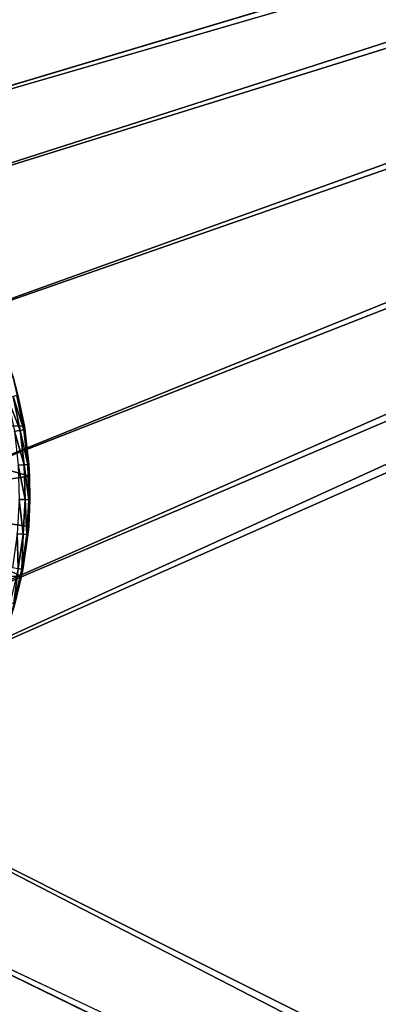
# Model space of a CAD drawing. Extents: x 0 to 602, y -131 to 3.
# Tile 130 of 167: x 343.77 to 346.23, y -10.55 to -3.8. Entities that reach past the tile are written whole.
import ezdxf

# ---------------------------------------------------------------- set-up
doc = ezdxf.new("R2010")
doc.units = 0
doc.header["$LTSCALE"] = 25.4
doc.layers.get('0').update_dxf_attribs({"color": 13, "linetype": 'CONTINUOUS'})

# ---------------------------------------------------------------- blocks, each defined once
blk = doc.blocks.new('PICASSO-LED-8131_STL')
at = {"color": 0}
for p, q in [((124.1016, 260.9287, 57.9568), (123.7689, 261.019, 57.9568)), ((124.1016, 260.9287, 57.9568), (123.7689, 261.019, 57.9568)), ((124.1016, 260.9287, 57.9568), (123.9133, 260.9744, 59.3533)), ((124.1016, 260.9287, 57.9568), (123.9133, 260.9744, 59.3533)), ((124.1016, 260.9287, 59.3533), (123.9133, 260.9744, 59.3533)), ((123.9133, 260.9744, 59.3533), (124.1495, 260.9279, 59.4205)), ((123.9133, 260.9744, 59.3533), (124.1495, 260.9279, 59.4205)), ((124.1016, 260.9287, 59.3533), (123.9133, 260.9744, 59.3533)), ((123.9156, 260.9826, 59.4205), (124.1495, 260.9279, 59.4205)), ((123.9156, 260.9826, 59.4205), (124.1495, 260.9279, 59.4205)), ((124.3937, 260.958, 59.5383), (124.3897, 260.9184, 59.4835)), ((124.3937, 260.958, 59.5383), (124.3897, 260.9184, 59.4835)), ((125.0955, 260.9781, 59.5383), (125.1018, 260.9387, 59.4835)), ((125.0955, 260.9781, 59.5383), (125.1018, 260.9387, 59.4835)), ((125.3351, 260.9861, 59.4835), (125.1018, 260.9387, 59.4835)), ((125.3351, 260.9861, 59.4835), (125.1018, 260.9387, 59.4835)), ((125.3411, 260.9619, 59.4205), (125.1057, 260.914, 59.4205)), ((125.3411, 260.9619, 59.4205), (125.1057, 260.914, 59.4205)), ((125.4662, 260.9873, 57.9568), (125.1304, 260.9095, 57.9568)), ((125.4662, 260.9873, 57.9568), (125.1304, 260.9095, 57.9568)), ((125.3411, 260.9619, 59.4205), (125.1304, 260.9095, 59.3533)), ((125.3411, 260.9619, 59.4205), (125.1304, 260.9095, 59.3533)), ((124.4428, 260.8799, 57.9568), (124.1016, 260.9287, 57.9568)), ((124.1479, 260.9196, 59.3533), (124.1016, 260.9287, 57.9568)), ((124.4428, 260.8799, 57.9568), (124.1016, 260.9287, 57.9568)), ((124.1016, 260.9287, 57.9568), (124.1016, 260.9287, 59.3533)), ((124.1016, 260.9287, 57.9568), (124.1016, 260.9287, 59.3533)), ((124.1479, 260.9196, 59.3533), (124.1016, 260.9287, 57.9568)), ((124.1479, 260.9196, 59.3533), (124.1016, 260.9287, 59.3533)), ((124.1016, 260.9287, 59.3533), (124.1495, 260.9279, 59.4205)), ((124.1495, 260.9279, 59.4205), (124.1479, 260.9196, 59.3533)), ((124.3864, 260.8851, 59.3533), (124.1479, 260.9196, 59.3533)), ((124.1479, 260.9196, 59.3533), (124.4428, 260.8799, 57.9568)), ((124.1479, 260.9196, 59.3533), (124.4428, 260.8799, 57.9568)), ((124.3864, 260.8851, 59.3533), (124.1479, 260.9196, 59.3533)), ((124.1495, 260.9279, 59.4205), (124.1541, 260.9524, 59.4835)), ((124.1495, 260.9279, 59.4205), (124.1541, 260.9524, 59.4835)), ((124.1495, 260.9279, 59.4205), (124.3872, 260.8935, 59.4205)), ((124.1495, 260.9279, 59.4205), (124.3872, 260.8935, 59.4205)), ((124.1541, 260.9524, 59.4835), (124.3897, 260.9184, 59.4835)), ((124.1541, 260.9524, 59.4835), (124.3897, 260.9184, 59.4835)), ((124.3872, 260.8935, 59.4205), (124.3864, 260.8851, 59.3533)), ((124.3897, 260.9184, 59.4835), (124.3872, 260.8935, 59.4205)), ((124.3897, 260.9184, 59.4835), (124.3872, 260.8935, 59.4205)), ((124.4428, 260.8799, 59.3533), (124.3872, 260.8935, 59.4205)), ((124.627, 260.8797, 59.4205), (124.3872, 260.8935, 59.4205)), ((124.627, 260.8797, 59.4205), (124.3872, 260.8935, 59.4205)), ((124.6274, 260.9047, 59.4835), (124.3897, 260.9184, 59.4835)), ((124.6274, 260.9047, 59.4835), (124.3897, 260.9184, 59.4835)), ((124.6274, 260.9047, 59.4835), (124.627, 260.8797, 59.4205)), ((124.6274, 260.9047, 59.4835), (124.627, 260.8797, 59.4205)), ((124.628, 260.9445, 59.5383), (124.6274, 260.9047, 59.4835)), ((124.628, 260.9445, 59.5383), (124.6274, 260.9047, 59.4835)), ((124.6274, 260.9047, 59.4835), (124.8653, 260.9115, 59.4835)), ((124.6274, 260.9047, 59.4835), (124.8653, 260.9115, 59.4835)), ((125.1304, 260.9095, 57.9568), (124.7875, 260.8735, 57.9568)), ((125.1304, 260.9095, 57.9568), (124.7875, 260.8735, 57.9568)), ((124.8653, 260.9115, 59.4835), (124.8625, 260.9512, 59.5383)), ((124.8653, 260.9115, 59.4835), (124.8625, 260.9512, 59.5383)), ((124.8653, 260.9115, 59.4835), (125.1018, 260.9387, 59.4835)), ((124.8653, 260.9115, 59.4835), (125.1018, 260.9387, 59.4835)), ((124.8671, 260.8866, 59.4205), (124.8653, 260.9115, 59.4835)), ((124.8671, 260.8866, 59.4205), (124.8653, 260.9115, 59.4835)), ((124.8671, 260.8866, 59.4205), (125.1057, 260.914, 59.4205)), ((124.8671, 260.8866, 59.4205), (125.1057, 260.914, 59.4205)), ((124.8671, 260.8866, 59.4205), (125.1304, 260.9095, 59.3533)), ((124.8671, 260.8866, 59.4205), (125.1304, 260.9095, 59.3533)), ((125.1304, 260.9095, 59.3533), (124.8677, 260.8781, 59.3533)), ((124.8677, 260.8781, 59.3533), (125.1304, 260.9095, 57.9568)), ((124.8677, 260.8781, 59.3533), (125.1304, 260.9095, 57.9568)), ((125.1304, 260.9095, 59.3533), (124.8677, 260.8781, 59.3533)), ((125.1018, 260.9387, 59.4835), (125.1057, 260.914, 59.4205)), ((125.1018, 260.9387, 59.4835), (125.1057, 260.914, 59.4205)), ((125.1304, 260.9095, 59.3533), (125.1057, 260.914, 59.4205)), ((125.1304, 260.9095, 59.3533), (125.1057, 260.914, 59.4205)), ((125.1304, 260.9095, 57.9568), (125.3431, 260.9537, 59.3533)), ((125.3431, 260.9537, 59.3533), (125.1304, 260.9095, 59.3533)), ((125.1304, 260.9095, 57.9568), (125.3431, 260.9537, 59.3533)), ((125.3431, 260.9537, 59.3533), (125.1304, 260.9095, 59.3533)), ((125.1304, 260.9095, 59.3533), (125.1304, 260.9095, 57.9568)), ((125.1304, 260.9095, 59.3533), (125.1304, 260.9095, 57.9568)), ((124.4428, 260.8799, 59.3533), (124.3864, 260.8851, 59.3533)), ((124.3864, 260.8851, 59.3533), (124.4428, 260.8799, 57.9568)), ((124.3864, 260.8851, 59.3533), (124.4428, 260.8799, 57.9568)), ((124.7875, 260.8735, 57.9568), (124.4428, 260.8799, 57.9568)), ((124.4428, 260.8799, 59.3533), (124.4428, 260.8799, 57.9568)), ((124.4428, 260.8799, 57.9568), (124.6269, 260.8712, 59.3533)), ((124.6269, 260.8712, 59.3533), (124.4428, 260.8799, 59.3533)), ((124.4428, 260.8799, 57.9568), (124.6269, 260.8712, 59.3533)), ((124.7875, 260.8735, 57.9568), (124.4428, 260.8799, 57.9568)), ((124.4428, 260.8799, 59.3533), (124.4428, 260.8799, 57.9568)), ((124.6269, 260.8712, 59.3533), (124.4428, 260.8799, 59.3533)), ((124.627, 260.8797, 59.4205), (124.4428, 260.8799, 59.3533)), ((124.627, 260.8797, 59.4205), (124.4428, 260.8799, 59.3533)), ((124.6269, 260.8712, 59.3533), (124.8671, 260.8866, 59.4205)), ((124.6269, 260.8712, 59.3533), (124.627, 260.8797, 59.4205)), ((124.6269, 260.8712, 59.3533), (124.627, 260.8797, 59.4205)), ((124.7875, 260.8735, 57.9568), (124.6269, 260.8712, 59.3533)), ((124.7875, 260.8735, 57.9568), (124.6269, 260.8712, 59.3533)), ((124.7875, 260.8735, 59.3533), (124.6269, 260.8712, 59.3533)), ((124.627, 260.8797, 59.4205), (124.8671, 260.8866, 59.4205)), ((124.627, 260.8797, 59.4205), (124.8671, 260.8866, 59.4205)), ((124.8677, 260.8781, 59.3533), (124.7875, 260.8735, 57.9568)), ((124.8677, 260.8781, 59.3533), (124.7875, 260.8735, 57.9568)), ((124.8677, 260.8781, 59.3533), (124.7875, 260.8735, 59.3533)), ((124.7875, 260.8735, 57.9568), (124.7875, 260.8735, 59.3533)), ((124.7875, 260.8735, 57.9568), (124.7875, 260.8735, 59.3533)), ((124.8671, 260.8866, 59.4205), (124.8677, 260.8781, 59.3533))]:
    blk.add_line(p, q, dxfattribs=at)
mesh = blk.add_polyface(dxfattribs=at)
corners = [(109.6675, 236.1709, 57.9276), (122.6675, 263.6709, 57.9276), (109.6675, 371.1709, 57.9276), (122.9354, 262.6709, 57.9276), (134.6675, 236.1709, 57.9276), (123.6675, 261.9389, 57.9276), (124.6675, 261.6709, 57.9276), (125.6675, 261.9389, 57.9276), (126.3995, 262.6709, 57.9276), (126.6675, 263.6709, 57.9276), (126.6675, 343.6709, 57.9276), (122.9354, 344.6709, 57.9276), (134.6675, 371.1709, 57.9276), (122.6675, 343.6709, 57.9276), (123.6675, 345.403, 57.9276), (124.6675, 345.6709, 57.9276), (125.6675, 345.403, 57.9276), (126.3995, 344.6709, 57.9276), (122.9354, 264.6709, 57.9276), (122.9354, 342.6709, 57.9276), (123.6675, 341.9389, 57.9276), (123.6675, 265.403, 57.9276), (124.6675, 341.6709, 57.9276), (124.6675, 265.6709, 57.9276), (125.6675, 341.9389, 57.9276), (125.6675, 265.403, 57.9276), (126.3995, 342.6709, 57.9276), (126.3995, 264.6709, 57.9276)]
mesh.append_faces([[corners[k] for k in face] for face in [(0, 1, 2), (1, 0, 3), (3, 4, 5), (5, 4, 6), (6, 4, 7), (7, 4, 8), (8, 4, 9), (2, 11, 12), (11, 2, 13), (12, 10, 4), (18, 13, 1), (13, 18, 19), (19, 18, 20), (20, 21, 22), (22, 23, 24), (24, 25, 26), (26, 9, 10)]], dxfattribs={"vtx0": -1, "vtx1": -1, "color": 0})
mesh.append_faces([[corners[k] for k in face] for face in [(9, 4, 10), (13, 2, 1)]], dxfattribs={"vtx0": -1, "vtx1": -1, "vtx2": -1, "color": 0})
mesh.append_faces([[corners[k] for k in face] for face in [(3, 0, 4), (12, 11, 14), (12, 14, 15), (12, 15, 16), (12, 16, 17), (12, 17, 10), (20, 18, 21), (22, 21, 23), (24, 23, 25), (26, 25, 27), (26, 27, 9)]], dxfattribs={"vtx0": -1, "vtx2": -1, "color": 0})
mesh = blk.add_polyface(dxfattribs=at)
corners = [(134.6675, 371.1709, 0.9276), (109.6675, 236.1709, 0.9276), (109.6675, 371.1709, 0.9276), (134.6675, 236.1709, 0.9276)]
mesh.append_faces([[corners[k] for k in face] for face in [(0, 1, 2), (1, 0, 3)]], dxfattribs={"vtx0": -1, "color": 0})
mesh = blk.add_polyface(dxfattribs=at)
corners = [(109.6675, 370.3709, 57.1276), (122.6675, 343.6709, 57.1276), (109.6675, 236.9709, 57.1276), (122.9354, 344.6709, 57.1276), (134.6675, 370.3709, 57.1276), (123.6675, 345.403, 57.1276), (124.6675, 345.6709, 57.1276), (125.6675, 345.403, 57.1276), (126.3995, 344.6709, 57.1276), (126.6675, 343.6709, 57.1276), (126.6675, 263.6709, 57.1276), (122.9354, 262.6709, 57.1276), (134.6675, 236.9709, 57.1276), (122.6675, 263.6709, 57.1276), (123.6675, 261.9389, 57.1276), (124.6675, 261.6709, 57.1276), (125.6675, 261.9389, 57.1276), (126.3995, 262.6709, 57.1276), (122.9354, 342.6709, 57.1276), (122.9354, 264.6709, 57.1276), (123.6675, 341.9389, 57.1276), (123.6675, 265.403, 57.1276), (124.6675, 341.6709, 57.1276), (124.6675, 265.6709, 57.1276), (125.6675, 341.9389, 57.1276), (125.6675, 265.403, 57.1276), (126.3995, 342.6709, 57.1276), (126.3995, 264.6709, 57.1276)]
mesh.append_faces([[corners[k] for k in face] for face in [(0, 1, 2), (1, 0, 3), (3, 4, 5), (5, 4, 6), (6, 4, 7), (7, 4, 8), (8, 4, 9), (2, 11, 12), (11, 2, 13), (12, 10, 4), (18, 13, 1), (13, 18, 19), (19, 20, 21), (21, 22, 23), (23, 24, 25), (25, 26, 27), (27, 9, 10)]], dxfattribs={"vtx0": -1, "vtx1": -1, "color": 0})
mesh.append_faces([[corners[k] for k in face] for face in [(9, 4, 10), (13, 2, 1)]], dxfattribs={"vtx0": -1, "vtx1": -1, "vtx2": -1, "color": 0})
mesh.append_faces([[corners[k] for k in face] for face in [(3, 0, 4), (12, 11, 14), (12, 14, 15), (12, 15, 16), (12, 16, 17), (12, 17, 10), (19, 18, 20), (21, 20, 22), (23, 22, 24), (25, 24, 26), (27, 26, 9)]], dxfattribs={"vtx0": -1, "vtx2": -1, "color": 0})
mesh = blk.add_polyface(dxfattribs=at)
corners = [(134.6675, 236.9709, 1.7276), (109.6675, 370.3709, 1.7276), (109.6675, 236.9709, 1.7276), (134.6675, 370.3709, 1.7276)]
mesh.append_faces([[corners[k] for k in face] for face in [(0, 1, 2), (1, 0, 3)]], dxfattribs={"vtx0": -1, "color": 0})
mesh = blk.add_polyface(dxfattribs=at)
corners = [(121.8848, 263.9814, 57.9568), (121.8931, 263.2933, 57.9568), (121.8677, 263.6371, 57.9568), (121.944, 264.321, 57.9568), (121.9605, 262.9552, 57.9568), (122.0445, 264.6508, 57.9568), (122.069, 262.628, 57.9568), (122.1848, 264.9657, 57.9568), (122.2168, 262.3166, 57.9568), (122.3628, 265.261, 57.9568), (122.4018, 262.0257, 57.9568), (122.5756, 265.5321, 57.9568), (122.6212, 261.7597, 57.9568), (122.8202, 265.7751, 57.9568), (122.8716, 261.5227, 57.9568), (123.0928, 265.9861, 57.9568), (123.0697, 263.5871, 57.9568), (123.0922, 263.9512, 57.9568), (123.278, 264.4643, 57.9568), (123.3892, 266.1621, 57.9568), (123.3775, 264.6175, 57.9568), (123.7706, 264.9959, 57.9568), (123.7051, 266.3003, 57.9568), (124.0355, 266.3987, 57.9568), (124.2681, 265.2202, 57.9568), (124.3755, 266.4557, 57.9568), (124.6293, 265.2705, 57.9568), (124.7199, 266.4704, 57.9568), (125.1691, 265.1902, 57.9568), (125.0635, 266.4428, 57.9568), (125.4012, 266.3731, 57.9568), (125.5002, 265.0372, 57.9568), (125.7277, 266.2625, 57.9568), (125.9109, 264.6779, 57.9568), (126.0381, 266.1125, 57.9568), (126.1066, 264.3701, 57.9568), (126.3278, 265.9256, 57.9568), (126.2579, 263.8458, 57.9568), (123.1492, 261.3183, 57.9568), (123.1302, 263.2274, 57.9568), (123.2706, 262.8907, 57.9568), (123.4498, 261.1496, 57.9568), (123.614, 262.4667, 57.9568), (123.7689, 261.019, 57.9568), (124.08, 262.1827, 57.9568), (124.1016, 260.9287, 57.9568), (124.6143, 262.0718, 57.9568), (124.4428, 260.8799, 57.9568), (124.7875, 260.8735, 57.9568), (125.1547, 262.1469, 57.9568), (125.1304, 260.9095, 57.9568), (125.4662, 260.9873, 57.9568), (125.6385, 262.3993, 57.9568), (125.79, 261.1057, 57.9568), (125.7772, 262.5182, 57.9568), (126.1, 262.9582, 57.9568), (126.0967, 261.2632, 57.9568), (126.3817, 261.457, 57.9568), (126.2562, 263.481, 57.9568), (126.5922, 265.7045, 57.9568), (126.6408, 261.6844, 57.9568), (126.8276, 265.4525, 57.9568), (126.87, 261.942, 57.9568), (127.0301, 265.1736, 57.9568), (127.0657, 262.2258, 57.9568), (127.1969, 264.8719, 57.9568), (127.2251, 262.5314, 57.9568), (127.3253, 264.5519, 57.9568), (127.3458, 262.8544, 57.9568), (127.4134, 264.2186, 57.9568), (127.4258, 263.1897, 57.9568), (127.4599, 263.877, 57.9568), (127.4641, 263.5323, 57.9568)]
mesh.append_faces([[corners[k] for k in face] for face in [(0, 1, 2), (70, 71, 72)]], dxfattribs={"vtx0": -1, "color": 0})
mesh.append_faces([[corners[k] for k in face] for face in [(1, 3, 4), (4, 5, 6), (6, 7, 8), (8, 9, 10), (10, 11, 12), (12, 13, 14), (16, 15, 17), (17, 15, 18), (18, 19, 20), (20, 19, 21), (21, 23, 24), (24, 25, 26), (26, 27, 28), (28, 30, 31), (31, 32, 33), (33, 34, 35), (35, 36, 37), (38, 40, 41), (41, 42, 43), (43, 44, 45), (45, 46, 47), (47, 46, 48), (48, 49, 50), (50, 49, 51), (51, 52, 53), (53, 55, 56), (56, 55, 57), (57, 59, 60), (60, 61, 62), (62, 63, 64), (64, 65, 66), (66, 67, 68), (68, 69, 70)]], dxfattribs={"vtx0": -1, "vtx1": -1, "color": 0})
mesh.append_faces([[corners[k] for k in face] for face in [(14, 15, 16), (57, 37, 36)]], dxfattribs={"vtx0": -1, "vtx1": -1, "vtx2": -1, "color": 0})
mesh.append_faces([[corners[k] for k in face] for face in [(1, 0, 3), (4, 3, 5), (6, 5, 7), (8, 7, 9), (10, 9, 11), (12, 11, 13), (14, 13, 15), (18, 15, 19), (21, 19, 22), (21, 22, 23), (24, 23, 25), (26, 25, 27), (28, 27, 29), (28, 29, 30), (31, 30, 32), (33, 32, 34), (35, 34, 36), (16, 38, 14), (38, 16, 39), (38, 39, 40), (41, 40, 42), (43, 42, 44), (45, 44, 46), (48, 46, 49), (51, 49, 52), (53, 52, 54), (53, 54, 55), (57, 55, 58), (57, 58, 37), (57, 36, 59), (60, 59, 61), (62, 61, 63), (64, 63, 65), (66, 65, 67), (68, 67, 69), (70, 69, 71)]], dxfattribs={"vtx0": -1, "vtx2": -1, "color": 0})
mesh = blk.add_polyface(dxfattribs=at)
corners = [(125.3255, 261.0248, 59.5383), (125.1018, 260.9387, 59.4835), (125.3351, 260.9861, 59.4835), (125.0955, 260.9781, 59.5383)]
mesh.append_faces([[corners[k] for k in face] for face in [(0, 1, 2), (1, 0, 3)]], dxfattribs={"vtx0": -1, "color": 0})
mesh = blk.add_polyface(dxfattribs=at)
corners = [(123.9133, 260.9744, 59.3533), (123.7689, 261.019, 57.9568), (124.1016, 260.9287, 57.9568)]
mesh.append_faces([[corners[k] for k in face] for face in [(0, 1, 2)]], dxfattribs={"color": 0})
mesh = blk.add_polyface(dxfattribs=at)
corners = [(123.9156, 260.9826, 59.4205), (123.9133, 260.9744, 59.3533), (124.1495, 260.9279, 59.4205)]
mesh.append_faces([[corners[k] for k in face] for face in [(0, 1, 2)]], dxfattribs={"color": 0})
mesh = blk.add_polyface(dxfattribs=at)
corners = [(123.9133, 260.9744, 59.3533), (124.1016, 260.9287, 57.9568), (124.1016, 260.9287, 59.3533)]
mesh.append_faces([[corners[k] for k in face] for face in [(0, 1, 2)]], dxfattribs={"color": 0})
mesh = blk.add_polyface(dxfattribs=at)
corners = [(124.1495, 260.9279, 59.4205), (123.9133, 260.9744, 59.3533), (124.1016, 260.9287, 59.3533)]
mesh.append_faces([[corners[k] for k in face] for face in [(0, 1, 2)]], dxfattribs={"color": 0})
mesh = blk.add_polyface(dxfattribs=at)
corners = [(124.1541, 260.9524, 59.4835), (123.9156, 260.9826, 59.4205), (124.1495, 260.9279, 59.4205), (123.9223, 261.0066, 59.4835)]
mesh.append_faces([[corners[k] for k in face] for face in [(0, 1, 2), (1, 0, 3)]], dxfattribs={"vtx0": -1, "color": 0})
mesh = blk.add_polyface(dxfattribs=at)
corners = [(124.3937, 260.958, 59.5383), (124.1541, 260.9524, 59.4835), (124.3897, 260.9184, 59.4835), (124.1615, 260.9916, 59.5383)]
mesh.append_faces([[corners[k] for k in face] for face in [(0, 1, 2), (1, 0, 3)]], dxfattribs={"vtx0": -1, "color": 0})
mesh = blk.add_polyface(dxfattribs=at)
corners = [(124.628, 260.9445, 59.5383), (124.3897, 260.9184, 59.4835), (124.6274, 260.9047, 59.4835), (124.3937, 260.958, 59.5383)]
mesh.append_faces([[corners[k] for k in face] for face in [(0, 1, 2), (1, 0, 3)]], dxfattribs={"vtx0": -1, "color": 0})
mesh = blk.add_polyface(dxfattribs=at)
corners = [(125.0955, 260.9781, 59.5383), (124.8653, 260.9115, 59.4835), (125.1018, 260.9387, 59.4835), (124.8625, 260.9512, 59.5383)]
mesh.append_faces([[corners[k] for k in face] for face in [(0, 1, 2), (1, 0, 3)]], dxfattribs={"vtx0": -1, "color": 0})
mesh = blk.add_polyface(dxfattribs=at)
corners = [(125.3351, 260.9861, 59.4835), (125.1057, 260.914, 59.4205), (125.3411, 260.9619, 59.4205), (125.1018, 260.9387, 59.4835)]
mesh.append_faces([[corners[k] for k in face] for face in [(0, 1, 2), (1, 0, 3)]], dxfattribs={"vtx0": -1, "color": 0})
mesh = blk.add_polyface(dxfattribs=at)
corners = [(125.1057, 260.914, 59.4205), (125.1304, 260.9095, 59.3533), (125.3411, 260.9619, 59.4205)]
mesh.append_faces([[corners[k] for k in face] for face in [(0, 1, 2)]], dxfattribs={"color": 0})
mesh = blk.add_polyface(dxfattribs=at)
corners = [(125.3431, 260.9537, 59.3533), (125.1304, 260.9095, 57.9568), (125.4662, 260.9873, 57.9568)]
mesh.append_faces([[corners[k] for k in face] for face in [(0, 1, 2)]], dxfattribs={"color": 0})
mesh = blk.add_polyface(dxfattribs=at)
corners = [(125.3411, 260.9619, 59.4205), (125.1304, 260.9095, 59.3533), (125.3431, 260.9537, 59.3533)]
mesh.append_faces([[corners[k] for k in face] for face in [(0, 1, 2)]], dxfattribs={"color": 0})
mesh = blk.add_polyface(dxfattribs=at)
corners = [(124.1479, 260.9196, 59.3533), (124.1016, 260.9287, 57.9568), (124.4428, 260.8799, 57.9568)]
mesh.append_faces([[corners[k] for k in face] for face in [(0, 1, 2)]], dxfattribs={"color": 0})
mesh = blk.add_polyface(dxfattribs=at)
corners = [(124.1016, 260.9287, 59.3533), (124.1016, 260.9287, 57.9568), (124.1479, 260.9196, 59.3533)]
mesh.append_faces([[corners[k] for k in face] for face in [(0, 1, 2)]], dxfattribs={"color": 0})
mesh = blk.add_polyface(dxfattribs=at)
corners = [(124.3872, 260.8935, 59.4205), (124.1479, 260.9196, 59.3533), (124.3864, 260.8851, 59.3533), (124.1495, 260.9279, 59.4205)]
mesh.append_faces([[corners[k] for k in face] for face in [(0, 1, 2), (1, 0, 3)]], dxfattribs={"vtx0": -1, "color": 0})
mesh = blk.add_polyface(dxfattribs=at)
corners = [(124.1479, 260.9196, 59.3533), (124.4428, 260.8799, 57.9568), (124.3864, 260.8851, 59.3533)]
mesh.append_faces([[corners[k] for k in face] for face in [(0, 1, 2)]], dxfattribs={"color": 0})
mesh = blk.add_polyface(dxfattribs=at)
corners = [(124.3897, 260.9184, 59.4835), (124.1495, 260.9279, 59.4205), (124.3872, 260.8935, 59.4205), (124.1541, 260.9524, 59.4835)]
mesh.append_faces([[corners[k] for k in face] for face in [(0, 1, 2), (1, 0, 3)]], dxfattribs={"vtx0": -1, "color": 0})
mesh = blk.add_polyface(dxfattribs=at)
corners = [(124.6274, 260.9047, 59.4835), (124.3872, 260.8935, 59.4205), (124.627, 260.8797, 59.4205), (124.3897, 260.9184, 59.4835)]
mesh.append_faces([[corners[k] for k in face] for face in [(0, 1, 2), (1, 0, 3)]], dxfattribs={"vtx0": -1, "color": 0})
mesh = blk.add_polyface(dxfattribs=at)
corners = [(124.3872, 260.8935, 59.4205), (124.4428, 260.8799, 59.3533), (124.627, 260.8797, 59.4205)]
mesh.append_faces([[corners[k] for k in face] for face in [(0, 1, 2)]], dxfattribs={"color": 0})
mesh = blk.add_polyface(dxfattribs=at)
corners = [(124.8653, 260.9115, 59.4835), (124.627, 260.8797, 59.4205), (124.8671, 260.8866, 59.4205), (124.6274, 260.9047, 59.4835)]
mesh.append_faces([[corners[k] for k in face] for face in [(0, 1, 2), (1, 0, 3)]], dxfattribs={"vtx0": -1, "color": 0})
mesh = blk.add_polyface(dxfattribs=at)
corners = [(124.8625, 260.9512, 59.5383), (124.6274, 260.9047, 59.4835), (124.8653, 260.9115, 59.4835), (124.628, 260.9445, 59.5383)]
mesh.append_faces([[corners[k] for k in face] for face in [(0, 1, 2), (1, 0, 3)]], dxfattribs={"vtx0": -1, "color": 0})
mesh = blk.add_polyface(dxfattribs=at)
corners = [(124.8677, 260.8781, 59.3533), (124.7875, 260.8735, 57.9568), (125.1304, 260.9095, 57.9568)]
mesh.append_faces([[corners[k] for k in face] for face in [(0, 1, 2)]], dxfattribs={"color": 0})
mesh = blk.add_polyface(dxfattribs=at)
corners = [(125.1018, 260.9387, 59.4835), (124.8671, 260.8866, 59.4205), (125.1057, 260.914, 59.4205), (124.8653, 260.9115, 59.4835)]
mesh.append_faces([[corners[k] for k in face] for face in [(0, 1, 2), (1, 0, 3)]], dxfattribs={"vtx0": -1, "color": 0})
mesh = blk.add_polyface(dxfattribs=at)
corners = [(124.8671, 260.8866, 59.4205), (125.1304, 260.9095, 59.3533), (125.1057, 260.914, 59.4205)]
mesh.append_faces([[corners[k] for k in face] for face in [(0, 1, 2)]], dxfattribs={"color": 0})
mesh = blk.add_polyface(dxfattribs=at)
corners = [(124.8671, 260.8866, 59.4205), (124.8677, 260.8781, 59.3533), (125.1304, 260.9095, 59.3533)]
mesh.append_faces([[corners[k] for k in face] for face in [(0, 1, 2)]], dxfattribs={"color": 0})
mesh = blk.add_polyface(dxfattribs=at)
corners = [(124.8677, 260.8781, 59.3533), (125.1304, 260.9095, 57.9568), (125.1304, 260.9095, 59.3533)]
mesh.append_faces([[corners[k] for k in face] for face in [(0, 1, 2)]], dxfattribs={"color": 0})
mesh = blk.add_polyface(dxfattribs=at)
corners = [(125.1304, 260.9095, 59.3533), (125.1304, 260.9095, 57.9568), (125.3431, 260.9537, 59.3533)]
mesh.append_faces([[corners[k] for k in face] for face in [(0, 1, 2)]], dxfattribs={"color": 0})
mesh = blk.add_polyface(dxfattribs=at)
corners = [(124.3864, 260.8851, 59.3533), (124.4428, 260.8799, 57.9568), (124.4428, 260.8799, 59.3533)]
mesh.append_faces([[corners[k] for k in face] for face in [(0, 1, 2)]], dxfattribs={"color": 0})
mesh = blk.add_polyface(dxfattribs=at)
corners = [(124.4428, 260.8799, 59.3533), (124.4428, 260.8799, 57.9568), (124.6269, 260.8712, 59.3533)]
mesh.append_faces([[corners[k] for k in face] for face in [(0, 1, 2)]], dxfattribs={"color": 0})
mesh = blk.add_polyface(dxfattribs=at)
corners = [(124.6269, 260.8712, 59.3533), (124.4428, 260.8799, 57.9568), (124.7875, 260.8735, 57.9568)]
mesh.append_faces([[corners[k] for k in face] for face in [(0, 1, 2)]], dxfattribs={"color": 0})
mesh = blk.add_polyface(dxfattribs=at)
corners = [(124.627, 260.8797, 59.4205), (124.4428, 260.8799, 59.3533), (124.6269, 260.8712, 59.3533)]
mesh.append_faces([[corners[k] for k in face] for face in [(0, 1, 2)]], dxfattribs={"color": 0})
mesh = blk.add_polyface(dxfattribs=at)
corners = [(124.627, 260.8797, 59.4205), (124.6269, 260.8712, 59.3533), (124.8671, 260.8866, 59.4205)]
mesh.append_faces([[corners[k] for k in face] for face in [(0, 1, 2)]], dxfattribs={"color": 0})
mesh = blk.add_polyface(dxfattribs=at)
corners = [(124.6269, 260.8712, 59.3533), (124.7875, 260.8735, 57.9568), (124.7875, 260.8735, 59.3533)]
mesh.append_faces([[corners[k] for k in face] for face in [(0, 1, 2)]], dxfattribs={"color": 0})
mesh = blk.add_polyface(dxfattribs=at)
corners = [(124.7875, 260.8735, 59.3533), (124.7875, 260.8735, 57.9568), (124.8677, 260.8781, 59.3533)]
mesh.append_faces([[corners[k] for k in face] for face in [(0, 1, 2)]], dxfattribs={"color": 0})

msp = doc.modelspace()

# ---------------------------------------------------------------- block references
at = {"color": 8, "rotation": 90.00000000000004}
msp.add_blockref('PICASSO-LED-8131_STL', (604.715, -131.72, -0.9276), dxfattribs=at)

doc.saveas('drawing.dxf')
